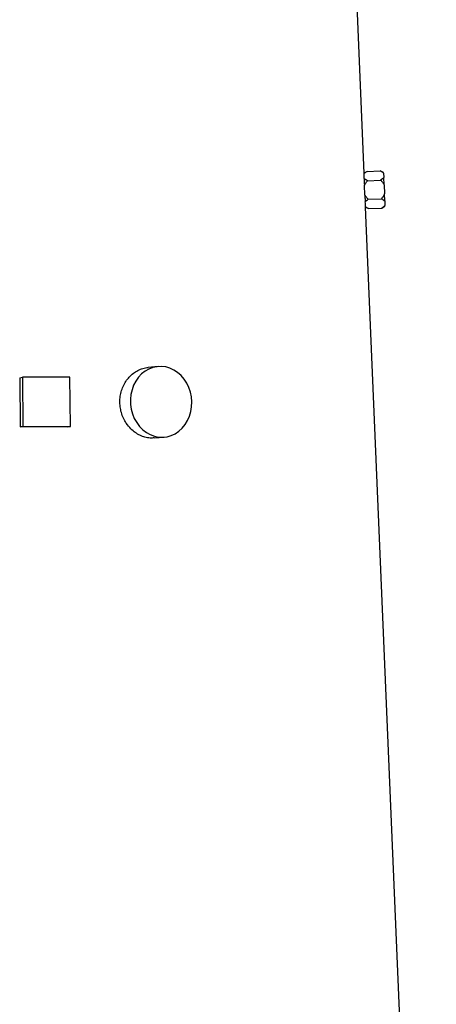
# Model space of a CAD drawing. Header units: millimetres. Extents: x 2377 to 3568, y 1016 to 5019.
# Tile 13 of 15: x 3065 to 3488, y 3017 to 4018. Entities that reach past the tile are written whole.
import ezdxf

# ---------------------------------------------------------------- set-up
doc = ezdxf.new("R2010")
doc.units = ezdxf.units.MM
doc.header["$LTSCALE"] = 2

msp = doc.modelspace()

# ---------------------------------------------------------------- linework, layer by layer
at = {"color": 7, "linetype": 'Continuous', "lineweight": 25}
for p, q in [((3415.2, 3861.9), (3407.5, 4044.7)), ((3418.1, 3863.8), (3415.2, 3862)), ((3418.1, 3863.8), (3431.5, 3864.4)), ((3434.9, 3862.6), (3431.5, 3864.4)), ((3418.5, 3854.3), (3431.9, 3854.9)), ((3434.9, 3862.1), (3434.9, 3862.6)), ((3434.9, 3862.1), (3435.1, 3857.5)), ((3435.4, 3850.2), (3435.1, 3857.5)), ((3415.4, 3849.4), (3415.4, 3849.8)), ((3415.8, 3840), (3415.4, 3849.4)), ((3435.4, 3850.2), (3435.8, 3840.9)), ((3415.8, 3839.6), (3415.8, 3840)), ((3419.3, 3835.4), (3432.7, 3835.9)), ((3436.1, 3833.7), (3435.8, 3840.9)), ((3436.1, 3833.7), (3436.3, 3829)), ((3488.5, 2120.7), (3416.6, 3827.5)), ((3416.6, 3827.5), (3419.7, 3825.9)), ((3419.7, 3825.9), (3433.1, 3826.4)), ((3433.1, 3826.4), (3436.3, 3828.5)), ((3436.3, 3828.5), (3436.3, 3829)), ((3205.7, 3665.4), (3195.7, 3664.6)), ((3065, 3654.1), (3067.7, 3654.6)), ((3065, 3654.1), (3065.5, 3604.2)), ((3067.7, 3654.6), (3068.3, 3604.6)), ((3116, 3654.6), (3067.7, 3654.6)), ((3116.6, 3604.6), (3116, 3654.6)), ((3065.5, 3604.2), (3068.3, 3604.6)), ((3068.3, 3604.6), (3116.6, 3604.6)), ((3113.8, 3604.2), (3116.6, 3604.6)), ((3201.7, 3592.8), (3211.7, 3593.7))]:
    msp.add_line(p, q, dxfattribs=at)
at = {"color": 7, "linetype": 'Continuous', "lineweight": 25, "flags": 128}
msp.add_lwpolyline([(3239.9, 3629.6), (3239.5, 3634.6), (3238.5, 3639.5), (3236.9, 3644.2), (3234.8, 3648.6), (3232.1, 3652.7), (3229, 3656.3), (3225.5, 3659.4), (3221.7, 3661.9), (3217.6, 3663.8), (3213.4, 3665), (3209, 3665.5), (3204.7, 3665.3), (3200.4, 3664.5), (3196.3, 3662.9), (3192.5, 3660.7), (3188.9, 3657.9), (3185.8, 3654.5), (3183.1, 3650.7), (3180.8, 3646.4), (3179.2, 3641.9), (3178.1, 3637), (3177.6, 3632.1), (3177.7, 3627), (3178.4, 3622.1), (3179.7, 3617.2), (3181.5, 3612.7), (3183.9, 3608.4), (3186.8, 3604.6), (3190.1, 3601.2), (3193.8, 3598.4), (3197.7, 3596.2), (3201.9, 3594.7), (3206.2, 3593.8), (3210.6, 3593.6), (3214.9, 3594.1), (3219.1, 3595.3), (3223.1, 3597.2), (3226.8, 3599.7), (3230.1, 3602.8), (3233.1, 3606.4), (3235.6, 3610.5), (3237.5, 3614.9), (3238.9, 3619.6), (3239.7, 3624.5), (3239.9, 3629.6)], dxfattribs=at)
at = {"color": 7, "linetype": 'Continuous', "lineweight": 25}
for centre, major_axis, ratio, start_param, end_param in [((2971.7, 3838.8), (443.3, 28), 0.576498, 6.242912, 6.262755), ((2971.7, 3800.7), (444.9, 28.1), 0.576498, 6.279351, 6.299141), ((2972.3, 3585.1), (454.4, 5), 0.04066, 1.253503, 1.363603)]:
    msp.add_ellipse(centre, major_axis=major_axis, ratio=ratio, start_param=start_param, end_param=end_param, dxfattribs=at)
for points, knots in [([(3415.2, 3861.6), (3415.6, 3862), (3416, 3862.4), (3417, 3863.1), (3417.5, 3863.5), (3418.1, 3863.8)], [0, 0, 0, 0, 0.5, 0.5, 1, 1, 1, 1]), ([(3431.5, 3864.4), (3432.2, 3864), (3432.8, 3863.7), (3433.9, 3862.9), (3434.5, 3862.5), (3434.9, 3862.1)], [0, 0, 0, 0, 0.5, 0.5, 1, 1, 1, 1]), ([(3415.2, 3861.9), (3415.2, 3862), (3415.2, 3862.1), (3415.2, 3861.8), (3415.2, 3861.6)], [0, 0, 0, 0, 0.109004, 1, 1, 1, 1]), ([(3415.2, 3856.5), (3415.2, 3856), (3415.2, 3855.5), (3415.3, 3854.5), (3415.3, 3853.9), (3415.3, 3852.2), (3415.3, 3851.1), (3415.4, 3849.8)], [0, 0, 0, 0, 0.25, 0.25, 0.5, 0.5, 1, 1, 1, 1]), ([(3418.5, 3854.3), (3417.9, 3854.7), (3417.3, 3855), (3416.2, 3855.7), (3415.7, 3856.1), (3415.2, 3856.5)], [0, 0, 0, 0, 0.5, 0.5, 1, 1, 1, 1]), ([(3415.4, 3849.4), (3415.8, 3850.3), (3416.3, 3851.1), (3417.3, 3852.8), (3417.9, 3853.6), (3418.5, 3854.3)], [0, 0, 0, 0, 0.5, 0.5, 1, 1, 1, 1]), ([(3435.1, 3857.5), (3434.7, 3857), (3434.2, 3856.6), (3433.1, 3855.7), (3432.5, 3855.3), (3431.9, 3854.9)], [0, 0, 0, 0, 0.5, 0.5, 1, 1, 1, 1]), ([(3431.9, 3854.9), (3432.6, 3854.2), (3433.2, 3853.5), (3434.4, 3851.9), (3434.9, 3851.1), (3435.4, 3850.2)], [0, 0, 0, 0, 0.5, 0.5, 1, 1, 1, 1]), ([(3419.3, 3835.4), (3418.6, 3836.1), (3418, 3836.8), (3416.8, 3838.4), (3416.2, 3839.2), (3415.8, 3840)], [0, 0, 0, 0, 0.5, 0.5, 1, 1, 1, 1]), ([(3415.8, 3839.6), (3415.8, 3839), (3415.9, 3838.4), (3415.9, 3837.2), (3416, 3836.6), (3416.1, 3834.9), (3416.2, 3833.9), (3416.2, 3832.9)], [0, 0, 0, 0, 0.25, 0.25, 0.5, 0.5, 1, 1, 1, 1]), ([(3416.2, 3832.9), (3416.6, 3833.4), (3417.1, 3833.8), (3418.1, 3834.6), (3418.7, 3835), (3419.3, 3835.4)], [0, 0, 0, 0, 0.5, 0.5, 1, 1, 1, 1]), ([(3435.8, 3840.9), (3435.4, 3840), (3434.9, 3839.1), (3433.9, 3837.5), (3433.3, 3836.7), (3432.7, 3835.9)], [0, 0, 0, 0, 0.5, 0.5, 1, 1, 1, 1]), ([(3432.7, 3835.9), (3433.4, 3835.6), (3434, 3835.2), (3435.1, 3834.5), (3435.6, 3834.1), (3436.1, 3833.7)], [0, 0, 0, 0, 0.5, 0.5, 1, 1, 1, 1]), ([(3416.6, 3827.9), (3416.6, 3827.7), (3416.6, 3827.4), (3416.6, 3827.6), (3416.6, 3827.6)], [0, 0, 0, 0, 0.623888, 1, 1, 1, 1]), ([(3419.7, 3825.9), (3419.1, 3826.2), (3418.5, 3826.5), (3417.5, 3827.2), (3417, 3827.5), (3416.6, 3827.9)], [0, 0, 0, 0, 0.5, 0.5, 1, 1, 1, 1]), ([(3436.3, 3829), (3435.9, 3828.5), (3435.4, 3828.1), (3434.3, 3827.2), (3433.7, 3826.8), (3433.1, 3826.4)], [0, 0, 0, 0, 0.5, 0.5, 1, 1, 1, 1]), ([(3173.3, 3607.8), (3172.3, 3609.5), (3170.2, 3612.9), (3168.2, 3618.6), (3167, 3624.6), (3166.7, 3630.6), (3167.3, 3636.7), (3168.9, 3642.5), (3171.3, 3647.9), (3174.4, 3652.7), (3178.3, 3656.9), (3182.7, 3660.3), (3187.6, 3662.8), (3192, 3664.2), (3194.7, 3664.4), (3195.7, 3664.5)], [0, 0, 0, 0, 0.079581, 0.159162, 0.238751, 0.31834, 0.39778, 0.477221, 0.556699, 0.636178, 0.715883, 0.795588, 0.875354, 0.955119, 1, 1, 1, 1]), ([(3201.7, 3592.9), (3200.4, 3592.8), (3197.2, 3592.6), (3192.3, 3593.5), (3187.2, 3595.4), (3182.4, 3598.2), (3177.5, 3602.2), (3174.8, 3605.8), (3173.3, 3607.8)], [0, 0, 0, 0, 0.130029, 0.294116, 0.458205, 0.622383, 0.786564, 1, 1, 1, 1])]:
    msp.add_open_spline(points, degree=3, knots=knots, dxfattribs=at)

doc.saveas('drawing.dxf')
